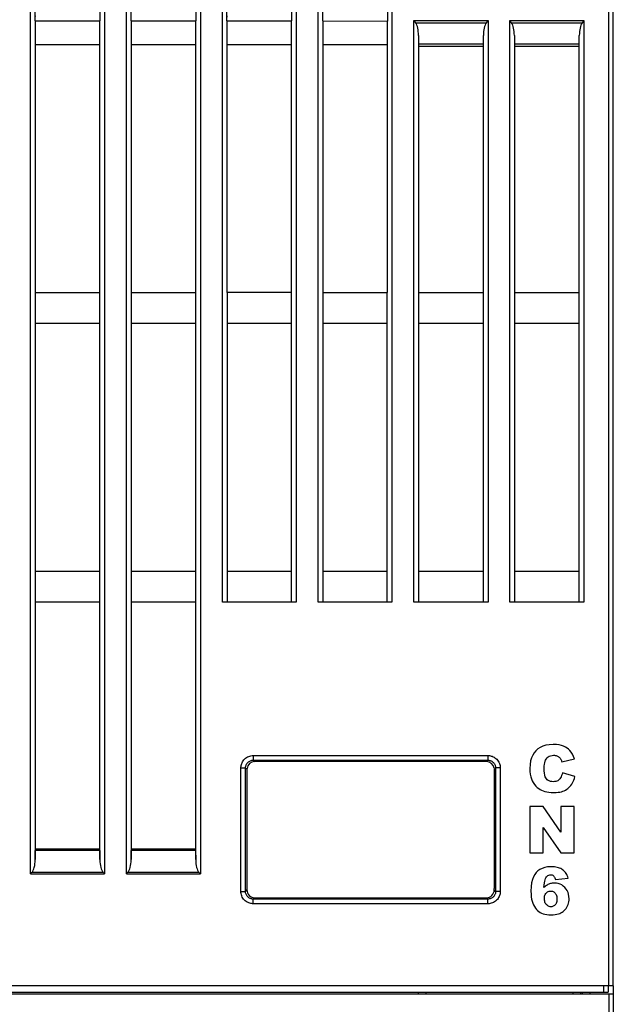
# Model space of a CAD drawing. Header units: millimetres. Extents: x -334 to 1371, y -859 to -284.
# Tile 10 of 42: x 752 to 791, y -746 to -682. Entities that reach past the tile are written whole.
import ezdxf

# ---------------------------------------------------------------- set-up
doc = ezdxf.new("R2010")
doc.units = ezdxf.units.MM
doc.header["$LTSCALE"] = 30.734
doc.layers.get('0').update_dxf_attribs({"linetype": 'CONTINUOUS'})
doc.layers.add('08_ALL_DRAFTS', color=7, linetype='CONTINUOUS')
doc.layers.add('09_ALL_ROUNDS', color=7, linetype='CONTINUOUS')

msp = doc.modelspace()

# ---------------------------------------------------------------- linework, layer by layer
at = {"linetype": 'Continuous'}
for p, q in [((765.551, -719.944), (765.544, -592.396)), ((770.323, -592.396), (770.316, -719.944)), ((771.751, -719.944), (771.744, -592.396)), ((776.523, -592.396), (776.516, -719.944)), ((777.933, -719.944), (777.933, -682.363)), ((782.733, -682.363), (782.733, -719.944)), ((784.133, -719.944), (784.133, -682.363)), ((788.933, -682.363), (788.933, -719.944)), ((778.233, -683.344), (778.233, -719.944)), ((782.433, -719.944), (782.433, -683.344)), ((784.433, -683.344), (784.433, -719.944)), ((788.633, -719.944), (788.633, -683.344)), ((765.843, -683.944), (765.843, -699.944)), ((770.023, -699.944), (770.023, -683.944)), ((772.043, -683.944), (772.043, -699.944)), ((776.223, -699.944), (776.223, -683.944)), ((770.023, -699.944), (765.844, -699.944)), ((765.851, -699.944), (765.851, -719.944)), ((770.016, -719.944), (770.016, -699.944)), ((772.044, -699.944), (776.223, -699.944)), ((772.051, -699.944), (772.051, -719.944)), ((776.216, -719.944), (776.216, -699.944)), ((778.233, -699.944), (782.433, -699.944)), ((784.433, -699.944), (788.633, -699.944)), ((770.016, -701.944), (765.851, -701.944)), ((776.216, -701.944), (772.051, -701.944)), ((782.433, -701.944), (778.233, -701.944)), ((788.633, -701.944), (784.433, -701.944)), ((765.851, -717.944), (770.016, -717.944)), ((772.051, -717.944), (776.216, -717.944)), ((778.233, -717.944), (782.433, -717.944)), ((784.433, -717.944), (788.633, -717.944)), ((770.316, -719.944), (765.551, -719.944)), ((776.516, -719.944), (771.751, -719.944)), ((782.733, -719.944), (777.933, -719.944)), ((788.933, -719.944), (784.133, -719.944)), ((767.545, -729.857), (782.721, -729.857)), ((767.545, -729.857), (767.545, -730.157)), ((767.545, -730.157), (782.721, -730.157)), ((767.545, -730.157), (767.638, -730.249)), ((782.629, -730.249), (767.638, -730.249)), ((782.721, -730.157), (782.629, -730.249)), ((782.721, -729.857), (782.721, -730.157)), ((787.504, -730.258), (788.323, -730.076)), ((766.746, -730.656), (767.046, -730.656)), ((766.746, -738.632), (766.746, -730.656)), ((767.046, -730.656), (767.133, -730.744)), ((767.046, -738.632), (767.046, -730.656)), ((767.133, -730.694), (767.133, -738.444)), ((783.221, -730.656), (783.133, -730.744)), ((783.133, -730.694), (783.133, -738.444)), ((783.52, -730.656), (783.221, -730.656)), ((783.221, -730.656), (783.221, -738.632)), ((783.52, -730.656), (783.52, -738.632)), ((788.351, -731.212), (787.539, -730.966)), ((786.299, -733.144), (785.433, -733.144)), ((785.433, -733.144), (785.433, -736.144)), ((787.429, -734.806), (786.299, -733.144)), ((788.302, -733.144), (787.429, -733.144)), ((787.429, -733.144), (787.429, -734.806)), ((788.302, -736.144), (788.302, -733.144)), ((786.305, -734.499), (787.429, -736.144)), ((786.305, -736.144), (786.305, -734.499)), ((785.433, -736.144), (786.305, -736.144)), ((787.429, -736.144), (788.302, -736.144)), ((787.083, -737.872), (787.912, -737.77)), ((767.046, -738.632), (767.138, -738.54)), ((767.138, -738.444), (767.138, -738.54)), ((783.128, -738.54), (783.128, -738.444)), ((783.221, -738.632), (783.128, -738.54)), ((766.746, -738.632), (767.046, -738.632)), ((767.545, -739.132), (767.638, -739.04)), ((782.721, -739.132), (767.545, -739.132)), ((767.545, -739.432), (767.545, -739.132)), ((767.638, -739.04), (782.629, -739.04)), ((782.721, -739.132), (782.629, -739.04)), ((782.721, -739.432), (782.721, -739.132)), ((783.52, -738.632), (783.221, -738.632)), ((782.721, -739.432), (767.545, -739.432)), ((790.833, -744.744), (790.833, -761.844)), ((709.833, -745.244), (790.833, -745.244)), ((788.833, -745.244), (788.833, -745.144)), ((789.333, -745.244), (789.336, -745.144)), ((790.533, -745.244), (790.533, -762.144))]:
    msp.add_line(p, q, dxfattribs=at)
for points in [[(785.828, -729.544), (785.716, -729.673), (785.621, -729.824), (785.543, -729.995), (785.485, -730.194), (785.448, -730.425), (785.433, -730.688)], [(786.95, -729.143), (786.694, -729.159), (786.469, -729.196), (786.275, -729.255), (786.106, -729.334), (785.957, -729.43), (785.828, -729.544)], [(787.839, -729.373), (787.737, -729.309), (787.617, -729.254), (787.481, -729.208), (787.325, -729.173), (787.148, -729.152), (786.95, -729.143)], [(788.323, -730.076), (788.259, -729.913), (788.188, -729.769), (788.11, -729.645), (788.026, -729.54), (787.935, -729.448), (787.839, -729.373)], [(766.746, -730.656), (766.748, -730.604), (766.753, -730.55), (766.763, -730.494), (766.777, -730.438), (766.796, -730.379), (766.82, -730.32), (766.852, -730.259), (766.89, -730.199), (766.935, -730.14), (766.987, -730.084), (767.046, -730.033), (767.109, -729.986), (767.178, -729.947), (767.25, -729.914), (767.324, -729.889), (767.398, -729.871), (767.472, -729.86), (767.545, -729.857)], [(767.046, -730.656), (767.047, -730.624), (767.05, -730.59), (767.056, -730.555), (767.065, -730.519), (767.077, -730.483), (767.092, -730.446), (767.112, -730.408), (767.135, -730.37), (767.164, -730.334), (767.196, -730.299), (767.233, -730.266), (767.273, -730.237), (767.316, -730.212), (767.36, -730.192), (767.407, -730.176), (767.453, -730.165), (767.5, -730.159), (767.545, -730.157)], [(782.721, -729.857), (782.774, -729.859), (782.828, -729.864), (782.883, -729.874), (782.94, -729.888), (782.998, -729.907), (783.058, -729.931), (783.118, -729.963), (783.179, -730.001), (783.237, -730.046), (783.293, -730.098), (783.345, -730.157), (783.391, -730.22), (783.431, -730.289), (783.464, -730.361), (783.489, -730.435), (783.507, -730.51), (783.517, -730.583), (783.52, -730.656)], [(782.721, -730.157), (782.754, -730.158), (782.788, -730.161), (782.823, -730.167), (782.858, -730.176), (782.895, -730.188), (782.932, -730.203), (782.97, -730.223), (783.007, -730.246), (783.044, -730.275), (783.079, -730.307), (783.111, -730.344), (783.14, -730.384), (783.165, -730.427), (783.186, -730.472), (783.201, -730.518), (783.212, -730.564), (783.219, -730.611), (783.221, -730.656)], [(786.362, -730.682), (786.367, -730.544), (786.378, -730.422), (786.397, -730.317), (786.422, -730.228), (786.452, -730.152), (786.488, -730.09)], [(786.488, -730.09), (786.55, -730.012), (786.618, -729.949), (786.692, -729.901), (786.774, -729.867), (786.868, -729.845), (786.972, -729.837)], [(786.972, -729.837), (787.018, -729.839), (787.062, -729.844), (787.105, -729.852), (787.145, -729.863), (787.185, -729.878), (787.223, -729.895)], [(787.223, -729.895), (787.258, -729.915), (787.291, -729.937), (787.324, -729.962), (787.355, -729.991), (787.385, -730.023), (787.413, -730.059)], [(787.413, -730.059), (787.428, -730.08), (787.443, -730.107), (787.459, -730.138), (787.474, -730.173), (787.489, -730.213), (787.504, -730.258)], [(785.433, -730.688), (785.441, -730.884), (785.462, -731.062), (785.495, -731.222), (785.54, -731.364), (785.594, -731.492), (785.658, -731.605)], [(786.513, -731.366), (786.471, -731.305), (786.435, -731.224), (786.405, -731.124), (786.382, -731.002), (786.368, -730.854), (786.362, -730.682)], [(786.939, -731.55), (786.846, -731.543), (786.762, -731.527), (786.689, -731.501), (786.624, -731.466), (786.565, -731.421), (786.513, -731.366)], [(787.341, -731.401), (787.296, -731.444), (787.243, -731.48), (787.182, -731.509), (787.112, -731.531), (787.031, -731.544), (786.939, -731.55)], [(787.539, -730.966), (787.514, -731.064), (787.486, -731.151), (787.454, -731.228), (787.419, -731.294), (787.381, -731.352), (787.341, -731.401)], [(788.093, -731.783), (788.146, -731.71), (788.195, -731.628), (788.24, -731.538), (788.282, -731.439), (788.319, -731.331), (788.351, -731.212)], [(785.658, -731.605), (785.743, -731.727), (785.829, -731.832), (785.917, -731.921), (786.008, -731.995), (786.1, -732.056), (786.193, -732.103)], [(786.193, -732.103), (786.292, -732.144), (786.405, -732.178), (786.53, -732.206), (786.669, -732.227), (786.823, -732.24), (786.993, -732.245)], [(786.993, -732.245), (787.131, -732.241), (787.258, -732.231), (787.373, -732.214), (787.478, -732.191), (787.572, -732.162), (787.656, -732.129)], [(787.656, -732.129), (787.741, -732.087), (787.82, -732.039), (787.895, -731.985), (787.964, -731.925), (788.031, -731.858), (788.093, -731.783)], [(786.793, -737.043), (786.582, -737.057), (786.395, -737.091), (786.233, -737.145), (786.089, -737.219), (785.959, -737.311), (785.844, -737.421)], [(787.357, -737.127), (787.289, -737.103), (787.211, -737.083), (787.123, -737.066), (787.024, -737.054), (786.914, -737.046), (786.793, -737.043)], [(787.703, -737.369), (787.656, -737.319), (787.606, -737.273), (787.552, -737.231), (787.493, -737.193), (787.428, -737.158), (787.357, -737.127)], [(785.844, -737.421), (785.75, -737.54), (785.669, -737.689), (785.601, -737.865), (785.549, -738.075), (785.517, -738.324), (785.503, -738.611)], [(786.348, -738.39), (786.364, -738.227), (786.381, -738.089), (786.4, -737.975), (786.422, -737.883), (786.444, -737.811), (786.468, -737.759)], [(786.468, -737.759), (786.512, -737.694), (786.558, -737.642), (786.608, -737.603), (786.661, -737.577), (786.72, -737.56), (786.784, -737.555)], [(786.784, -737.555), (786.821, -737.557), (786.856, -737.563), (786.888, -737.573), (786.918, -737.587), (786.946, -737.605), (786.972, -737.627)], [(786.972, -737.627), (786.995, -737.651), (787.016, -737.682), (787.036, -737.719), (787.054, -737.763), (787.069, -737.814), (787.083, -737.872)], [(787.912, -737.77), (787.884, -737.687), (787.853, -737.611), (787.819, -737.542), (787.782, -737.478), (787.744, -737.421), (787.703, -737.369)], [(786.655, -738.166), (786.605, -738.191), (786.554, -738.221), (786.503, -738.256), (786.452, -738.295), (786.4, -738.34), (786.348, -738.39)], [(787.02, -738.093), (786.948, -738.095), (786.881, -738.102), (786.818, -738.113), (786.76, -738.127), (786.706, -738.145), (786.655, -738.166)], [(787.696, -738.38), (787.599, -738.291), (787.496, -738.219), (787.39, -738.165), (787.276, -738.126), (787.153, -738.102), (787.02, -738.093)], [(787.975, -739.106), (787.966, -738.957), (787.942, -738.821), (787.903, -738.698), (787.849, -738.586), (787.78, -738.479), (787.696, -738.38)], [(767.545, -739.432), (767.493, -739.43), (767.439, -739.424), (767.383, -739.415), (767.327, -739.401), (767.268, -739.382), (767.209, -739.357), (767.148, -739.326), (767.088, -739.288), (767.029, -739.243), (766.973, -739.191), (766.922, -739.132), (766.875, -739.068), (766.836, -739), (766.803, -738.928), (766.777, -738.854), (766.76, -738.779), (766.749, -738.705), (766.746, -738.632)], [(767.545, -739.132), (767.513, -739.131), (767.479, -739.127), (767.444, -739.122), (767.408, -739.113), (767.372, -739.101), (767.335, -739.086), (767.297, -739.066), (767.259, -739.042), (767.223, -739.014), (767.188, -738.981), (767.155, -738.945), (767.126, -738.905), (767.101, -738.862), (767.081, -738.817), (767.065, -738.771), (767.054, -738.724), (767.048, -738.678), (767.046, -738.632)], [(783.52, -738.632), (783.519, -738.685), (783.513, -738.739), (783.504, -738.794), (783.49, -738.851), (783.471, -738.909), (783.446, -738.969), (783.415, -739.029), (783.377, -739.09), (783.332, -739.148), (783.28, -739.204), (783.221, -739.256), (783.157, -739.302), (783.089, -739.342), (783.017, -739.375), (782.943, -739.4), (782.868, -739.418), (782.794, -739.428), (782.721, -739.432)], [(783.221, -738.632), (783.22, -738.665), (783.216, -738.699), (783.211, -738.734), (783.202, -738.769), (783.19, -738.806), (783.175, -738.843), (783.155, -738.881), (783.131, -738.918), (783.103, -738.955), (783.07, -738.99), (783.034, -739.022), (782.994, -739.051), (782.951, -739.076), (782.906, -739.097), (782.86, -739.112), (782.813, -739.123), (782.767, -739.13), (782.721, -739.132)], [(785.503, -738.611), (785.509, -738.803), (785.523, -738.977), (785.547, -739.133), (785.58, -739.271), (785.619, -739.395), (785.665, -739.503)], [(786.377, -739.106), (786.381, -739.023), (786.392, -738.949), (786.409, -738.885), (786.432, -738.828), (786.461, -738.779), (786.494, -738.738)], [(786.5, -739.489), (786.465, -739.444), (786.435, -739.392), (786.411, -739.333), (786.393, -739.267), (786.381, -739.191), (786.377, -739.106)], [(786.494, -738.738), (786.535, -738.698), (786.579, -738.665), (786.625, -738.641), (786.674, -738.623), (786.728, -738.613), (786.786, -738.609)], [(786.786, -738.609), (786.841, -738.613), (786.893, -738.624), (786.94, -738.641), (786.985, -738.667), (787.028, -738.701), (787.07, -738.743)], [(787.07, -738.743), (787.102, -738.786), (787.13, -738.837), (787.153, -738.896), (787.171, -738.963), (787.181, -739.041), (787.185, -739.128)], [(787.185, -739.128), (787.181, -739.214), (787.171, -739.291), (787.155, -739.356), (787.133, -739.413), (787.106, -739.461), (787.075, -739.501)], [(787.834, -739.648), (787.877, -739.566), (787.912, -739.481), (787.939, -739.394), (787.959, -739.303), (787.971, -739.207), (787.975, -739.106)], [(785.665, -739.503), (785.727, -739.617), (785.793, -739.718), (785.864, -739.803), (785.938, -739.876), (786.017, -739.94), (786.101, -739.992)], [(786.801, -739.626), (786.742, -739.622), (786.687, -739.61), (786.637, -739.592), (786.589, -739.566), (786.544, -739.531), (786.5, -739.489)], [(787.075, -739.501), (787.036, -739.54), (786.994, -739.571), (786.951, -739.595), (786.905, -739.612), (786.855, -739.622), (786.801, -739.626)], [(787.445, -740.02), (787.524, -739.975), (787.597, -739.925), (787.663, -739.867), (787.725, -739.803), (787.782, -739.73), (787.834, -739.648)], [(786.101, -739.992), (786.187, -740.036), (786.287, -740.073), (786.399, -740.103), (786.525, -740.126), (786.666, -740.14), (786.823, -740.145)], [(786.823, -740.145), (786.953, -740.141), (787.072, -740.13), (787.179, -740.111), (787.277, -740.086), (787.366, -740.056), (787.445, -740.02)]]:
    msp.add_lwpolyline(points, dxfattribs=at)
for centre, major_axis, start_param, end_param in [((767.639, -730.75), (0.354, -0.354), 2.357146, 3.81886), ((782.628, -730.75), (-0.354, -0.354), 2.505507, 3.926039), ((767.639, -738.539), (0.354, 0.354), 2.357146, 3.926039), ((782.628, -738.539), (-0.354, 0.354), 2.357146, 3.926039)]:
    msp.add_ellipse(centre, major_axis=major_axis, ratio=0.998099, start_param=start_param, end_param=end_param, dxfattribs=at)
at = {"layer": '08_ALL_DRAFTS', "linetype": 'Continuous'}
for p, q in [((778.233, -745.244), (778.233, -745.144)), ((778.732, -745.244), (778.733, -745.144)), ((788.233, -745.244), (788.233, -745.144)), ((788.732, -745.244), (788.733, -745.144))]:
    msp.add_line(p, q, dxfattribs=at)
at = {"layer": '09_ALL_ROUNDS', "linetype": 'Continuous'}
for p, q in [((790.833, -744.744), (790.833, -585.122)), ((753.144, -737.493), (753.144, -592.396)), ((757.923, -592.396), (757.923, -737.493)), ((759.344, -737.493), (759.344, -592.396)), ((764.123, -592.396), (764.123, -737.493)), ((790.533, -744.744), (790.533, -656.824)), ((753.443, -682.385), (753.443, -665.503)), ((757.623, -665.501), (757.623, -682.388)), ((759.643, -682.389), (759.643, -665.5)), ((763.823, -665.497), (763.823, -682.391)), ((765.843, -682.393), (765.843, -665.496)), ((770.023, -665.493), (770.023, -682.395)), ((772.043, -682.397), (772.043, -665.492)), ((776.223, -665.49), (776.223, -682.399)), ((753.444, -682.385), (757.623, -682.388)), ((757.623, -682.907), (757.623, -682.388)), ((759.644, -682.389), (763.823, -682.391)), ((763.823, -682.909), (763.823, -682.391)), ((765.844, -682.393), (770.023, -682.395)), ((770.023, -682.912), (770.023, -682.395)), ((772.044, -682.397), (776.223, -682.399)), ((776.223, -682.914), (776.223, -682.399)), ((777.933, -682.363), (782.733, -682.363)), ((778.055, -682.521), (782.612, -682.521)), ((782.673, -682.441), (782.612, -682.521)), ((784.133, -682.363), (788.933, -682.363)), ((784.255, -682.521), (788.812, -682.521)), ((788.873, -682.441), (788.812, -682.521)), ((753.444, -683.425), (753.443, -683.944)), ((759.644, -683.426), (759.643, -683.944)), ((765.844, -683.427), (765.843, -683.944)), ((772.044, -683.428), (772.043, -683.944)), ((753.443, -683.944), (753.443, -736.576)), ((757.623, -683.944), (753.444, -683.944)), ((757.623, -736.576), (757.623, -683.944)), ((759.643, -683.944), (759.643, -736.576)), ((763.823, -683.944), (759.644, -683.944)), ((763.823, -736.576), (763.823, -683.944)), ((770.023, -683.944), (765.844, -683.944)), ((776.223, -683.944), (772.044, -683.944)), ((778.233, -683.867), (782.433, -683.867)), ((778.233, -684.025), (782.433, -684.025)), ((784.433, -683.867), (788.633, -683.867)), ((784.433, -684.025), (788.633, -684.025)), ((753.444, -699.944), (757.623, -699.944)), ((759.644, -699.944), (763.823, -699.944)), ((757.623, -701.944), (753.444, -701.944)), ((763.823, -701.944), (759.644, -701.944)), ((753.444, -717.944), (757.623, -717.944)), ((759.644, -717.944), (763.823, -717.944)), ((757.623, -719.944), (753.444, -719.944)), ((763.823, -719.944), (759.644, -719.944)), ((753.443, -736.576), (753.45, -735.99)), ((757.616, -735.99), (753.45, -735.99)), ((757.616, -735.896), (753.451, -735.896)), ((757.616, -735.99), (757.623, -736.576)), ((759.643, -736.576), (759.65, -735.99)), ((763.816, -735.99), (759.65, -735.99)), ((763.816, -735.896), (759.651, -735.896)), ((763.816, -735.99), (763.823, -736.576)), ((753.144, -737.493), (757.923, -737.493)), ((753.214, -737.422), (753.238, -737.398)), ((753.238, -737.398), (757.828, -737.398)), ((759.344, -737.493), (764.123, -737.493)), ((759.414, -737.422), (759.438, -737.398)), ((759.438, -737.398), (764.028, -737.398)), ((790.833, -744.744), (737.741, -744.744)), ((790.191, -744.744), (790.191, -745.144)), ((790.491, -744.744), (790.491, -745.144)), ((738.144, -745.144), (790.491, -745.144))]:
    msp.add_line(p, q, dxfattribs=at)
for points in [[(753.443, -682.385), (753.444, -682.323), (753.445, -682.266), (753.446, -682.214), (753.447, -682.167), (753.448, -682.128), (753.45, -682.097), (753.452, -682.077), (753.454, -682.066)], [(753.444, -682.385), (753.444, -682.905), (753.444, -683.165), (753.444, -683.425)], [(759.643, -682.389), (759.644, -682.327), (759.645, -682.27), (759.646, -682.217), (759.647, -682.171), (759.648, -682.131), (759.65, -682.101), (759.652, -682.08), (759.654, -682.07)], [(759.644, -682.389), (759.644, -682.908), (759.644, -683.167), (759.644, -683.426)], [(765.843, -682.393), (765.844, -682.331), (765.845, -682.274), (765.846, -682.221), (765.847, -682.175), (765.848, -682.135), (765.85, -682.105), (765.852, -682.084), (765.854, -682.074)], [(765.844, -682.393), (765.844, -682.91), (765.844, -683.169), (765.844, -683.427)], [(772.043, -682.397), (772.044, -682.335), (772.045, -682.278), (772.046, -682.225), (772.047, -682.178), (772.048, -682.139), (772.05, -682.108), (772.052, -682.088), (772.054, -682.077)], [(772.044, -682.397), (772.044, -682.913), (772.044, -683.171), (772.044, -683.428)], [(778.055, -682.521), (777.993, -682.441), (777.963, -682.402), (777.933, -682.363)], [(782.733, -682.363), (782.703, -682.402), (782.673, -682.441)], [(784.255, -682.521), (784.193, -682.441), (784.163, -682.402), (784.133, -682.363)], [(788.933, -682.363), (788.903, -682.402), (788.873, -682.441)], [(757.623, -683.944), (757.623, -683.426), (757.623, -683.166), (757.623, -682.907)], [(763.823, -683.944), (763.823, -683.427), (763.823, -683.168), (763.823, -682.909)], [(770.023, -683.944), (770.023, -683.428), (770.023, -683.17), (770.023, -682.912)], [(776.223, -683.944), (776.223, -683.429), (776.223, -683.172), (776.223, -682.914)], [(753.144, -737.493), (753.167, -737.47), (753.214, -737.422)], [(757.828, -737.398), (757.852, -737.422), (757.876, -737.446), (757.9, -737.47), (757.923, -737.493)], [(759.344, -737.493), (759.367, -737.47), (759.414, -737.422)], [(764.028, -737.398), (764.052, -737.422), (764.076, -737.446), (764.1, -737.47), (764.123, -737.493)]]:
    msp.add_lwpolyline(points, dxfattribs=at)
for centre, start_param, end_param in [((777.933, -683.344), -1.570796, -0.416595), ((782.733, -683.344), 0.416595, 1.570796), ((784.133, -683.344), -1.570796, -0.416595), ((788.933, -683.344), 0.416595, 1.570796), ((753.144, -736.544), -2.819842, -1.605703), ((757.923, -736.544), -4.677482, -3.463343), ((759.344, -736.544), -2.819842, -1.605703), ((764.123, -736.544), -4.677482, -3.463343)]:
    msp.add_ellipse(centre, major_axis=(0, 0.9), ratio=0.333333, start_param=start_param, end_param=end_param, dxfattribs=at)

doc.saveas('drawing.dxf')
